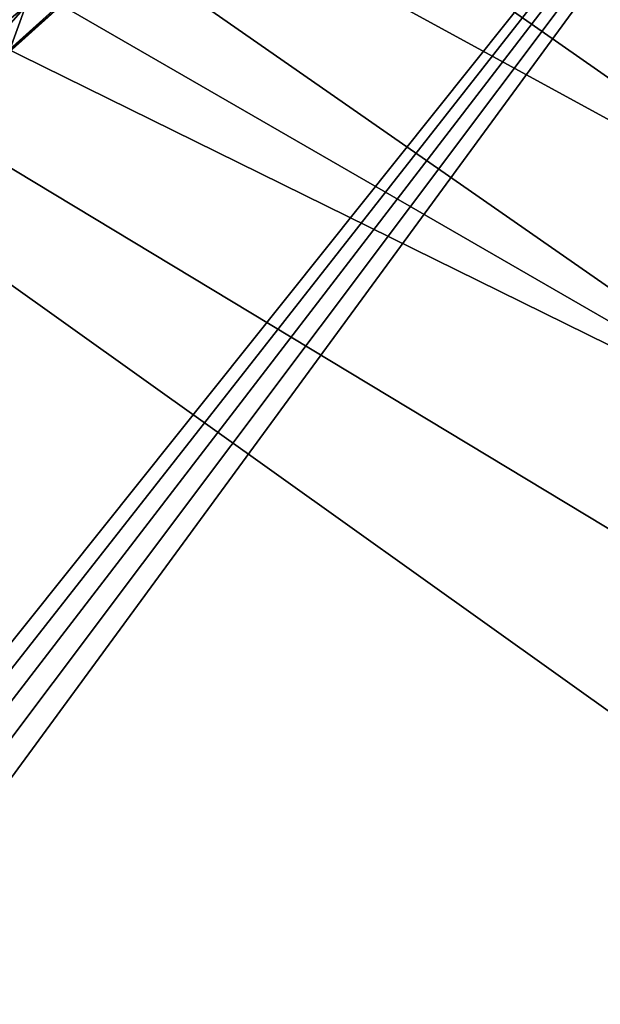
# Model space of a CAD drawing. Header units: metres. Extents: x -1004 to 0, y -808 to 0.
# Tile 104 of 127: x -219 to -117, y -336 to -164. Entities that reach past the tile are written whole.
import ezdxf

# ---------------------------------------------------------------- set-up
doc = ezdxf.new("R2010")
doc.units = ezdxf.units.M

msp = doc.modelspace()

# ---------------------------------------------------------------- linework, layer by layer
at = {"layer": 'None'}
for points in [[(-594.247375, -171.585114, 661.909546), (-196.308548, -147.470947, 662.541565), (-531.962463, -59.26767, 664.851257)], [(-229.7612, -177.557999, 661.75354), (-196.308548, -147.470947, 662.541565), (-594.247375, -171.585114, 661.909546)], [(-229.7612, -177.557999, 661.75354), (-204.886765, -155.62587, 628.364929), (-196.308548, -147.470947, 662.541565)], [(-217.518082, -161.5979, 606.151123), (-233.187958, -174.116196, 602.526611), (-214.077515, -152.068741, 583.932983)], [(-214.077515, -152.068741, 583.932983), (-233.187958, -174.116196, 602.526611), (-229.320923, -163.596527, 576.779968)], [(-229.7612, -177.557999, 661.75354), (-220.464706, -169.644821, 628.364929), (-204.886765, -155.62587, 628.364929)], [(-204.886765, -155.62587, 628.364929), (-220.464706, -169.644821, 628.364929), (-217.518082, -161.5979, 606.151123)], [(-220.464706, -169.644821, 628.364929), (-236.521408, -183.112808, 628.364929), (-217.518082, -161.5979, 606.151123)], [(-217.518082, -161.5979, 606.151123), (-236.521408, -183.112808, 628.364929), (-233.187958, -174.116196, 602.526611)]]:
    msp.add_3dface(points, dxfattribs=at)
at = {"layer": 'None012349'}
for points in [[(-10, -10, 90), (-502.018646, -625.846375, 90), (-994.037292, -10, 90)], [(-494.003571, -626.560364, 90), (-502.018646, -625.846375, 90), (-10, -10, 90)], [(-485.779327, -628.854126, 90), (-494.003571, -626.560364, 90), (-10, -10, 90)], [(-477.800262, -632.855408, 90), (-485.779327, -628.854126, 90), (-10, -10, 90)], [(-10, -10, 90), (-470.61264, -638.481506, 90), (-477.800262, -632.855408, 90)], [(-217.024689, -763.271118, 90), (-470.61264, -638.481506, 90), (-10, -10, 90)], [(-10.00001, -794.032166, 90), (-217.024689, -763.271118, 90), (-10, -10, 90)], [(-211.902725, -69.163666, 118.815804), (-261.20816, -72.273964, 118.761513), (-70.20401, -166.436142, 117.117905)], [(-73.107147, -128.05304, 117.787888), (-211.902725, -69.163666, 118.815804), (-70.20401, -166.436142, 117.117905)], [(-261.20816, -72.273964, 118.761513), (-310.819183, -74.833893, 118.716827), (-67.63723, -207.428024, 116.40239)], [(-70.20401, -166.436142, 117.117905), (-261.20816, -72.273964, 118.761513), (-67.63723, -207.428024, 116.40239)], [(-310.819183, -74.833893, 118.716827), (-357.881531, -76.725929, 118.683807), (-65.750778, -245.26564, 115.741936)], [(-67.63723, -207.428024, 116.40239), (-310.819183, -74.833893, 118.716827), (-65.750778, -245.26564, 115.741936)], [(-65.750778, -245.26564, 115.741936), (-357.881531, -76.725929, 118.683807), (-405.341431, -78.099579, 118.659828)], [(-405.341431, -78.099579, 118.659828), (-490.16217, -606.131226, 109.443001), (-63.327908, -322.10611, 114.400681)], [(-63.327908, -322.10611, 114.400681), (-64.299881, -283.837677, 115.068657), (-405.341431, -78.099579, 118.659828)], [(-64.299881, -283.837677, 115.068657), (-65.750778, -245.26564, 115.741936), (-405.341431, -78.099579, 118.659828)], [(-490.16217, -606.131226, 109.443001), (-62.766594, -397.573273, 113.083397), (-63.327908, -322.10611, 114.400681)]]:
    msp.add_3dface(points, dxfattribs=at)

doc.saveas('drawing.dxf')
